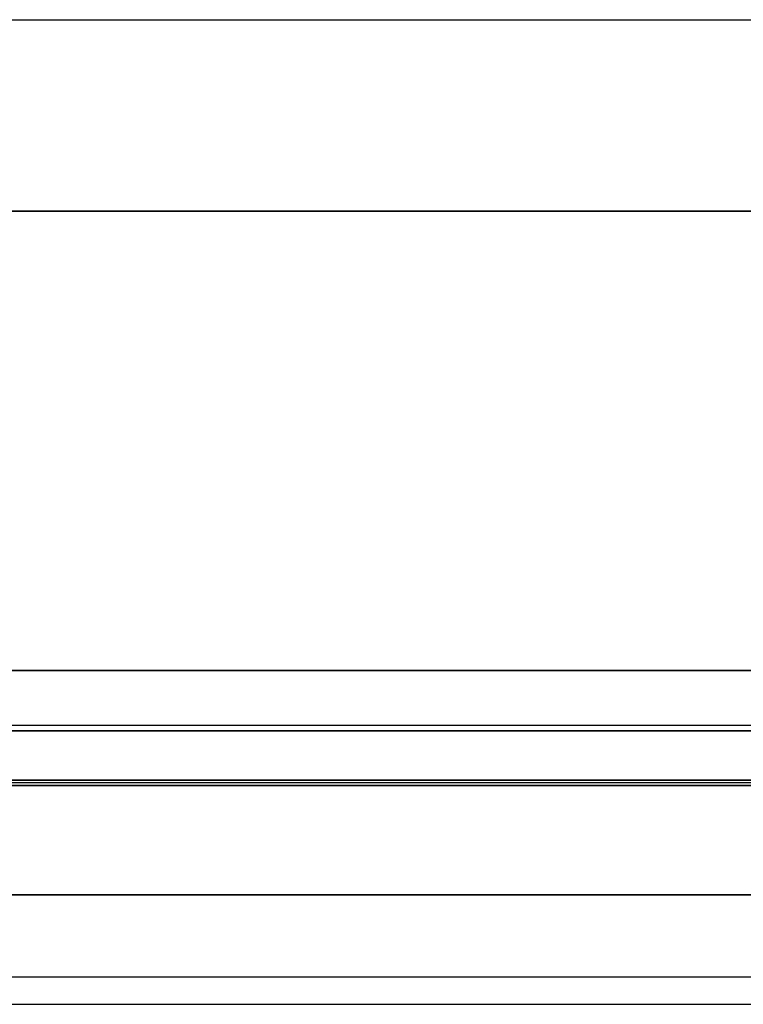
# Model space of a CAD drawing. Header units: millimetres. Extents: x -175 to 175, y -101 to 102.
# Tile 128 of 133: x 117 to 130, y 68 to 86. Entities that reach past the tile are written whole.
import ezdxf

# ---------------------------------------------------------------- set-up
doc = ezdxf.new("R2010")
doc.units = ezdxf.units.MM
doc.layers.add('Livello 01', color=7, linetype='Continuous')

msp = doc.modelspace()

# ---------------------------------------------------------------- linework, layer by layer
at = {"layer": 'Livello 01', "color": 254, "true_color": 0xcad1ee}
for p, q in [((-142, 85.5, 32.55), (142, 85.5, 32.55)), ((-142, 85.5, -253.55), (142, 85.5, -253.55)), ((-142, 82, 62.5), (142, 82, 62.5)), ((-142, 82, 60.5), (142, 82, 60.5)), ((142, 82, -283.5), (-142, 82, -283.5)), ((142, 82, -281.5), (-142, 82, -281.5)), ((-142, 73.6, 52.025), (142, 73.6, 52.025)), ((142, 73.6, -273.025), (-142, 73.6, -273.025)), ((142, 72.6, 55.5), (-142, 72.6, 55.5)), ((142, 72.6, -276.5), (-142, 72.6, -276.5)), ((-142, 71.6, 52.025), (142, 71.6, 52.025)), ((142, 71.6, -273.025), (-142, 71.6, -273.025)), ((142, 71.55, 46.5), (-142, 71.55, 46.5)), ((142, 71.55, 48.5), (-142, 71.55, 48.5)), ((142, 71.55, -267.5), (-142, 71.55, -267.5)), ((142, 71.55, -269.5), (-142, 71.55, -269.5)), ((-142, 71.5, 54.025), (142, 71.5, 54.025)), ((142, 71.5, -275.025), (-142, 71.5, -275.025)), ((-142, 69.5, 54.025), (142, 69.5, 54.025)), ((142, 69.5, -275.025), (-142, 69.5, -275.025)), ((-142, 68, -196.5), (142, 68, -196.5)), ((-142, 68, -24.5), (142, 68, -24.5)), ((-142, 67.5, -198.5), (142, 67.5, -198.5)), ((-142, 67.5, -22.5), (142, 67.5, -22.5))]:
    msp.add_line(p, q, dxfattribs=at)
for points in [[(-142, 73.6, 55.5), (142, 73.6, 55.5)], [(142, 73.6, 48.55), (-142, 73.6, 48.55)], [(142, 73.6, -276.5), (-142, 73.6, -276.5)], [(-142, 73.6, -269.55), (142, 73.6, -269.55)], [(-142, 72.5, 62.5), (142, 72.5, 62.5)], [(-142, 72.5, 60.5), (142, 72.5, 60.5)], [(142, 72.5, -283.5), (-142, 72.5, -283.5)], [(142, 72.5, -281.5), (-142, 72.5, -281.5)], [(142, 71.6, 55.5), (-142, 71.6, 55.5)], [(142, 71.6, 48.55), (-142, 71.6, 48.55)], [(-142, 71.6, -276.5), (142, 71.6, -276.5)], [(-142, 71.6, -269.55), (142, 71.6, -269.55)], [(-142, 71.5, 59.5), (142, 71.5, 59.5)], [(142, 71.5, 48.55), (-142, 71.5, 48.55)], [(142, 71.5, -280.5), (-142, 71.5, -280.5)], [(-142, 71.5, -269.55), (142, 71.5, -269.55)], [(-142, 69.5, 59.5), (142, 69.5, 59.5)], [(142, 69.5, 48.55), (-142, 69.5, 48.55)], [(142, 69.5, -280.5), (-142, 69.5, -280.5)], [(-142, 69.5, -269.55), (142, 69.5, -269.55)]]:
    msp.add_open_spline(points, degree=1, dxfattribs=at)

doc.saveas('drawing.dxf')
